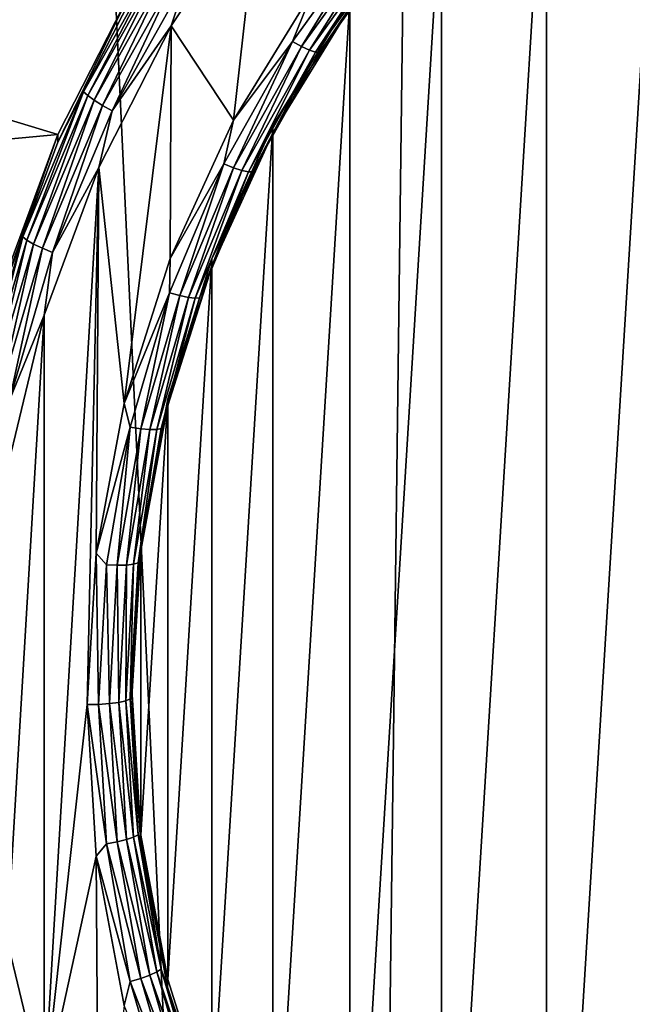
# Model space of a CAD drawing. Header units: metres. Extents: x -150 to 146, y -127 to 82.
# Tile 94 of 256: x -6 to -3.26, y -108.75 to -104.36. Entities that reach past the tile are written whole.
import ezdxf

# ---------------------------------------------------------------- set-up
doc = ezdxf.new("R2010")
doc.units = ezdxf.units.M
doc.layers.add('solid_ELLA_AP_WANNE_SW0001', color=7, linetype='CONTINUOUS')

msp = doc.modelspace()

# ---------------------------------------------------------------- linework, layer by layer
at = {"layer": 'solid_ELLA_AP_WANNE_SW0001'}
for points in [[(-4.56158, -125.847031, 10.967083), (-3.202313, -18.13368, 14.148131), (-9.597679, -18.242001, 14.008192)], [(-2.747187, -126.158188, 10.980032), (-3.202313, -18.13368, 14.148131), (-4.56158, -125.847031, 10.967083)], [(-4.56158, -125.847031, 10.967083), (-9.597679, -18.242001, 14.008192), (-6.335864, -125.385757, 10.948422)], [(-3.124108, -102.886963, -15.580845), (-3.124108, -111.801544, -14.008965), (-3.647175, -111.398514, -14.080029)], [(-3.124108, -102.886963, -15.580845), (-3.647175, -111.398514, -14.080029), (-3.647175, -103.289986, -15.509781)], [(-3.647175, -103.289986, -15.509781), (-3.647175, -111.398514, -14.080029), (-4.116482, -110.93573, -14.16163)], [(-3.647175, -103.289986, -15.509781), (-4.116482, -110.93573, -14.16163), (-4.116482, -103.752769, -15.42818)], [(-4.116482, -103.752769, -15.42818), (-4.116482, -110.93573, -14.16163), (-4.526411, -110.421143, -14.252366)], [(-4.116482, -103.752769, -15.42818), (-4.526411, -110.421143, -14.252366), (-4.526411, -104.267357, -15.337443)], [(-5.045967, -104.803871, -15.649013), (-5.324286, -104.383171, -15.723193), (-4.932434, -103.796356, -15.826665)], [(-5.251012, -104.163231, -15.75511), (-4.932434, -103.796356, -15.826665), (-5.324286, -104.383171, -15.723193)], [(-4.689897, -104.223351, -15.751374), (-5.045967, -104.803871, -15.649013), (-4.932434, -103.796356, -15.826665)], [(-4.415969, -103.944412, -15.793639), (-4.782498, -104.45314, -15.703937), (-4.689897, -104.223351, -15.751374)], [(-4.741617, -104.47496, -15.679773), (-4.782498, -104.45314, -15.703937), (-4.415969, -103.944412, -15.793639)], [(-4.741617, -104.47496, -15.679773), (-4.415969, -103.944412, -15.793639), (-4.378221, -103.970581, -15.768709)], [(-4.741617, -104.47496, -15.679773), (-4.378221, -103.970581, -15.768709), (-4.706521, -104.49115, -15.644596)], [(-4.378221, -103.970581, -15.768709), (-4.345814, -103.990501, -15.732874), (-4.706521, -104.49115, -15.644596)], [(-4.706521, -104.49115, -15.644596), (-4.345814, -103.990501, -15.732874), (-4.679605, -104.500603, -15.600806)], [(-4.345814, -103.990501, -15.732874), (-4.320961, -104.002823, -15.688579), (-4.679605, -104.500603, -15.600806)], [(-4.679605, -104.500603, -15.600806), (-4.320961, -104.002823, -15.688579), (-4.662708, -104.50267, -15.551394)], [(-4.320961, -104.002823, -15.688579), (-4.305359, -104.006683, -15.638849), (-4.662708, -104.50267, -15.551394)], [(-4.662708, -104.50267, -15.551394), (-4.305359, -104.006683, -15.638849), (-4.526411, -104.302094, -15.534405)], [(-5.715013, -104.677574, -15.520759), (-5.499261, -104.252213, -15.5432), (-5.370928, -104.064461, -15.628868)], [(-5.715013, -104.677574, -15.520759), (-5.370928, -104.064461, -15.628868), (-5.696987, -104.694511, -15.5668)], [(-5.370928, -104.064461, -15.628868), (-5.353989, -104.083328, -15.674567), (-5.696987, -104.694511, -15.5668)], [(-5.696987, -104.694511, -15.5668), (-5.353989, -104.083328, -15.674567), (-5.668308, -104.715309, -15.605222)], [(-5.353989, -104.083328, -15.674567), (-5.327036, -104.107201, -15.712447), (-5.668308, -104.715309, -15.605222)], [(-5.668308, -104.715309, -15.605222), (-5.327036, -104.107201, -15.712447), (-5.630933, -104.738556, -15.633402)], [(-5.327036, -104.107201, -15.712447), (-5.291911, -104.13446, -15.73992), (-5.630933, -104.738556, -15.633402)], [(-5.630933, -104.738556, -15.633402), (-5.291911, -104.13446, -15.73992), (-5.587414, -104.762657, -15.649415)], [(-5.291911, -104.13446, -15.73992), (-5.251012, -104.163231, -15.75511), (-5.587414, -104.762657, -15.649415)], [(-5.587414, -104.762657, -15.649415), (-5.251012, -104.163231, -15.75511), (-5.324286, -104.383171, -15.723193)], [(-5.831067, -104.868713, -15.231409), (-8.238558, -105.093163, -15.191832), (-7.941921, -104.226585, -15.344634)], [(-5.831067, -104.868713, -15.231409), (-7.941921, -104.226585, -15.344634), (-5.49836, -104.216736, -15.34637)], [(-5.831067, -104.868713, -15.231409), (-5.49836, -104.216736, -15.34637), (-5.830672, -104.902084, -15.42861)], [(-5.49836, -104.216736, -15.34637), (-5.499261, -104.252213, -15.5432), (-5.830672, -104.902084, -15.42861)], [(-4.782498, -104.45314, -15.703937), (-5.045967, -104.803871, -15.649013), (-4.689897, -104.223351, -15.751374)], [(-5.715013, -104.677574, -15.520759), (-5.830672, -104.902084, -15.42861), (-5.499261, -104.252213, -15.5432)], [(-4.526411, -104.267357, -15.337443), (-4.869621, -104.827301, -15.23871), (-4.526411, -104.302094, -15.534405)], [(-4.526411, -104.267357, -15.337443), (-4.526411, -110.421143, -14.252366), (-4.869621, -109.861198, -14.351099)], [(-4.526411, -104.267357, -15.337443), (-4.869621, -109.861198, -14.351099), (-4.869621, -104.827301, -15.23871)], [(-4.662708, -104.50267, -15.551394), (-4.526411, -104.302094, -15.534405), (-4.870008, -104.861832, -15.435707)], [(-4.869621, -104.827301, -15.23871), (-4.870008, -104.861832, -15.435707), (-4.526411, -104.302094, -15.534405)], [(-5.53374, -106.069695, -15.425815), (-5.646859, -105.014885, -15.611806), (-5.324286, -104.383171, -15.723193)], [(-5.587414, -104.762657, -15.649415), (-5.324286, -104.383171, -15.723193), (-5.646859, -105.014885, -15.611806)], [(-5.329176, -105.422089, -15.540005), (-5.53374, -106.069695, -15.425815), (-5.324286, -104.383171, -15.723193)], [(-5.045967, -104.803871, -15.649013), (-5.329176, -105.422089, -15.540005), (-5.324286, -104.383171, -15.723193)], [(-4.782498, -104.45314, -15.703937), (-5.088885, -104.999077, -15.607672), (-5.045967, -104.803871, -15.649013)], [(-5.045385, -105.016235, -15.584332), (-5.088885, -104.999077, -15.607672), (-4.782498, -104.45314, -15.703937)], [(-5.045385, -105.016235, -15.584332), (-4.782498, -104.45314, -15.703937), (-4.741617, -104.47496, -15.679773)], [(-5.045385, -105.016235, -15.584332), (-4.741617, -104.47496, -15.679773), (-5.008039, -105.028419, -15.549861)], [(-4.741617, -104.47496, -15.679773), (-4.706521, -104.49115, -15.644596), (-5.008039, -105.028419, -15.549861)], [(-5.008039, -105.028419, -15.549861), (-4.706521, -104.49115, -15.644596), (-4.9794, -105.034798, -15.506613)], [(-4.706521, -104.49115, -15.644596), (-4.679605, -104.500603, -15.600806), (-4.9794, -105.034798, -15.506613)], [(-4.9794, -105.034798, -15.506613), (-4.679605, -104.500603, -15.600806), (-4.96142, -105.034935, -15.457541)], [(-4.679605, -104.500603, -15.600806), (-4.662708, -104.50267, -15.551394), (-4.96142, -105.034935, -15.457541)], [(-4.96142, -105.034935, -15.457541), (-4.662708, -104.50267, -15.551394), (-4.870008, -104.861832, -15.435707)], [(-5.987227, -105.324776, -15.40664), (-5.830672, -104.902084, -15.42861), (-5.715013, -104.677574, -15.520759)], [(-5.987227, -105.324776, -15.40664), (-5.715013, -104.677574, -15.520759), (-5.968343, -105.339668, -15.453041)], [(-5.715013, -104.677574, -15.520759), (-5.696987, -104.694511, -15.5668), (-5.968343, -105.339668, -15.453041)], [(-5.968343, -105.339668, -15.453041), (-5.696987, -104.694511, -15.5668), (-5.938298, -105.357216, -15.492036)], [(-5.696987, -104.694511, -15.5668), (-5.668308, -104.715309, -15.605222), (-5.938298, -105.357216, -15.492036)], [(-5.938298, -105.357216, -15.492036), (-5.668308, -104.715309, -15.605222), (-5.899142, -105.376228, -15.520962)], [(-5.668308, -104.715309, -15.605222), (-5.630933, -104.738556, -15.633402), (-5.899142, -105.376228, -15.520962)], [(-5.899142, -105.376228, -15.520962), (-5.630933, -104.738556, -15.633402), (-5.85355, -105.395409, -15.537844)], [(-5.630933, -104.738556, -15.633402), (-5.587414, -104.762657, -15.649415), (-5.85355, -105.395409, -15.537844)], [(-5.85355, -105.395409, -15.537844), (-5.587414, -104.762657, -15.649415), (-5.646859, -105.014885, -15.611806)], [(-5.088885, -104.999077, -15.607672), (-5.329176, -105.422089, -15.540005), (-5.045967, -104.803871, -15.649013)], [(-4.869621, -104.827301, -15.23871), (-5.14259, -105.423553, -15.133575), (-4.870008, -104.861832, -15.435707)], [(-4.869621, -104.827301, -15.23871), (-4.869621, -109.861198, -14.351099), (-5.14259, -109.264946, -14.456234)], [(-4.869621, -104.827301, -15.23871), (-5.14259, -109.264946, -14.456234), (-5.14259, -105.423553, -15.133575)], [(-6.082531, -105.549614, -15.111347), (-8.238558, -105.093163, -15.191832), (-5.831067, -104.868713, -15.231409)], [(-5.831067, -104.868713, -15.231409), (-5.830672, -104.902084, -15.42861), (-6.083233, -105.585449, -15.308114)], [(-6.082531, -105.549614, -15.111347), (-5.831067, -104.868713, -15.231409), (-6.083233, -105.585449, -15.308114)], [(-4.96142, -105.034935, -15.457541), (-4.870008, -104.861832, -15.435707), (-5.14259, -105.458282, -15.330537)], [(-5.14259, -105.423553, -15.133575), (-5.14259, -105.458282, -15.330537), (-4.870008, -104.861832, -15.435707)], [(-5.987227, -105.324776, -15.40664), (-6.083233, -105.585449, -15.308114), (-5.830672, -104.902084, -15.42861)], [(-5.890664, -109.152779, -14.882183), (-5.890667, -105.674652, -15.49547), (-5.646859, -105.014885, -15.611806)], [(-5.85355, -105.395409, -15.537844), (-5.646859, -105.014885, -15.611806), (-5.890667, -105.674652, -15.49547)], [(-5.699545, -107.413704, -15.188828), (-5.890664, -109.152779, -14.882183), (-5.646859, -105.014885, -15.611806)], [(-5.658393, -106.736702, -15.308202), (-5.699545, -107.413704, -15.188828), (-5.646859, -105.014885, -15.611806)], [(-5.53374, -106.069695, -15.425815), (-5.658393, -106.736702, -15.308202), (-5.646859, -105.014885, -15.611806)], [(-5.088885, -104.999077, -15.607672), (-5.331276, -105.575371, -15.506056), (-5.329176, -105.422089, -15.540005)], [(-5.285704, -105.587601, -15.483584), (-5.331276, -105.575371, -15.506056), (-5.088885, -104.999077, -15.607672)], [(-5.285704, -105.587601, -15.483584), (-5.088885, -104.999077, -15.607672), (-5.045385, -105.016235, -15.584332)], [(-5.285704, -105.587601, -15.483584), (-5.045385, -105.016235, -15.584332), (-5.24658, -105.595558, -15.44986)], [(-5.045385, -105.016235, -15.584332), (-5.008039, -105.028419, -15.549861), (-5.24658, -105.595558, -15.44986)], [(-5.24658, -105.595558, -15.44986), (-5.008039, -105.028419, -15.549861), (-5.216576, -105.598694, -15.407184)], [(-5.008039, -105.028419, -15.549861), (-4.9794, -105.034798, -15.506613), (-5.216576, -105.598694, -15.407184)], [(-5.216576, -105.598694, -15.407184), (-4.9794, -105.034798, -15.506613), (-5.19774, -105.596794, -15.35847)], [(-4.9794, -105.034798, -15.506613), (-4.96142, -105.034935, -15.457541), (-5.19774, -105.596794, -15.35847)], [(-5.19774, -105.596794, -15.35847), (-4.96142, -105.034935, -15.457541), (-5.14259, -105.458282, -15.330537)], [(-6.184148, -105.997917, -15.287947), (-6.083233, -105.585449, -15.308114), (-5.987227, -105.324776, -15.40664)], [(-6.184148, -105.997917, -15.287947), (-5.987227, -105.324776, -15.40664), (-6.164644, -106.010689, -15.334722)], [(-5.987227, -105.324776, -15.40664), (-5.968343, -105.339668, -15.453041), (-6.164644, -106.010689, -15.334722)], [(-6.164644, -106.010689, -15.334722), (-5.968343, -105.339668, -15.453041), (-6.13361, -106.024864, -15.374311)], [(-5.968343, -105.339668, -15.453041), (-5.938298, -105.357216, -15.492036), (-6.13361, -106.024864, -15.374311)], [(-6.13361, -106.024864, -15.374311), (-5.938298, -105.357216, -15.492036), (-6.093167, -106.039474, -15.404015)], [(-5.938298, -105.357216, -15.492036), (-5.899142, -105.376228, -15.520962), (-6.093167, -106.039474, -15.404015)], [(-6.093167, -106.039474, -15.404015), (-5.899142, -105.376228, -15.520962), (-6.046075, -106.05352, -15.421801)], [(-5.899142, -105.376228, -15.520962), (-5.85355, -105.395409, -15.537844), (-6.046075, -106.05352, -15.421801)], [(-6.046075, -106.05352, -15.421801), (-5.85355, -105.395409, -15.537844), (-5.890667, -105.674652, -15.49547)], [(-5.331276, -105.575371, -15.506056), (-5.53374, -106.069695, -15.425815), (-5.329176, -105.422089, -15.540005)], [(-5.19774, -105.596794, -15.35847), (-5.14259, -105.458282, -15.330537), (-5.34018, -106.082741, -15.220428)], [(-5.339755, -106.048111, -15.023449), (-5.34018, -106.082741, -15.220428), (-5.14259, -105.458282, -15.330537)], [(-5.14259, -105.423553, -15.133575), (-5.339755, -106.048111, -15.023449), (-5.14259, -105.458282, -15.330537)], [(-5.14259, -105.423553, -15.133575), (-5.14259, -109.264946, -14.456234), (-5.339755, -108.640388, -14.56636)], [(-5.14259, -105.423553, -15.133575), (-5.339755, -108.640388, -14.56636), (-5.339755, -106.048111, -15.023449)], [(-5.331276, -105.575371, -15.506056), (-5.506623, -106.174767, -15.400367), (-5.53374, -106.069695, -15.425815)], [(-5.459552, -106.181877, -15.378798), (-5.506623, -106.174767, -15.400367), (-5.331276, -105.575371, -15.506056)], [(-5.459552, -106.181877, -15.378798), (-5.331276, -105.575371, -15.506056), (-5.285704, -105.587601, -15.483584)], [(-5.459552, -106.181877, -15.378798), (-5.285704, -105.587601, -15.483584), (-5.419141, -106.185432, -15.345849)], [(-5.285704, -105.587601, -15.483584), (-5.24658, -105.595558, -15.44986), (-5.419141, -106.185432, -15.345849)], [(-5.419141, -106.185432, -15.345849), (-5.24658, -105.595558, -15.44986), (-5.38815, -106.185196, -15.303767)], [(-5.24658, -105.595558, -15.44986), (-5.216576, -105.598694, -15.407184), (-5.38815, -106.185196, -15.303767)], [(-5.38815, -106.185196, -15.303767), (-5.216576, -105.598694, -15.407184), (-5.368695, -106.181183, -15.255427)], [(-5.368695, -106.181183, -15.255427), (-5.19774, -105.596794, -15.35847), (-5.34018, -106.082741, -15.220428)], [(-5.216576, -105.598694, -15.407184), (-5.19774, -105.596794, -15.35847), (-5.368695, -106.181183, -15.255427)], [(-6.056474, -108.464615, -15.003525), (-6.056475, -106.362808, -15.37413), (-5.890667, -105.674652, -15.49547)], [(-6.046075, -106.05352, -15.421801), (-5.890667, -105.674652, -15.49547), (-6.056475, -106.362808, -15.37413)], [(-5.890664, -109.152779, -14.882183), (-6.056474, -108.464615, -15.003525), (-5.890667, -105.674652, -15.49547)], [(-5.506623, -106.174767, -15.400367), (-5.658393, -106.736702, -15.308202), (-5.53374, -106.069695, -15.425815)], [(-5.339755, -106.048111, -15.023449), (-5.459899, -106.691368, -14.910025), (-5.34018, -106.082741, -15.220428)], [(-5.339755, -106.048111, -15.023449), (-5.339755, -108.640388, -14.56636), (-5.459899, -107.997131, -14.679785)], [(-5.339755, -106.048111, -15.023449), (-5.459899, -107.997131, -14.679785), (-5.459899, -106.691368, -14.910025)], [(-5.368695, -106.181183, -15.255427), (-5.34018, -106.082741, -15.220428), (-5.459899, -106.726097, -15.106987)], [(-5.459899, -106.691368, -14.910025), (-5.459899, -106.726097, -15.106987), (-5.34018, -106.082741, -15.220428)], [(-5.506623, -106.174767, -15.400367), (-5.612721, -106.789734, -15.291932), (-5.658393, -106.736702, -15.308202)], [(-5.564744, -106.79158, -15.271291), (-5.612721, -106.789734, -15.291932), (-5.506623, -106.174767, -15.400367)], [(-5.564744, -106.79158, -15.271291), (-5.506623, -106.174767, -15.400367), (-5.459552, -106.181877, -15.378798)], [(-5.564744, -106.79158, -15.271291), (-5.459552, -106.181877, -15.378798), (-5.523554, -106.790627, -15.239137)], [(-5.459552, -106.181877, -15.378798), (-5.419141, -106.185432, -15.345849), (-5.523554, -106.790627, -15.239137)], [(-5.523554, -106.790627, -15.239137), (-5.419141, -106.185432, -15.345849), (-5.491966, -106.786926, -15.197666)], [(-5.491966, -106.786926, -15.197666), (-5.38815, -106.185196, -15.303767), (-5.472136, -106.780739, -15.149709)], [(-5.419141, -106.185432, -15.345849), (-5.38815, -106.185196, -15.303767), (-5.491966, -106.786926, -15.197666)], [(-5.472136, -106.780739, -15.149709), (-5.368695, -106.181183, -15.255427), (-5.459899, -106.726097, -15.106987)], [(-5.38815, -106.185196, -15.303767), (-5.368695, -106.181183, -15.255427), (-5.472136, -106.780739, -15.149709)], [(-5.459899, -106.691368, -14.910025), (-5.499562, -107.344254, -14.794905), (-5.459899, -106.726097, -15.106987)], [(-5.459899, -106.691368, -14.910025), (-5.459899, -107.997131, -14.679785), (-5.499562, -107.344254, -14.794905)], [(-5.648236, -107.412529, -15.182117), (-5.699545, -107.413704, -15.188828), (-5.658393, -106.736702, -15.308202)], [(-5.612721, -106.789734, -15.291932), (-5.648236, -107.412529, -15.182117), (-5.658393, -106.736702, -15.308202)], [(-5.472136, -106.780739, -15.149709), (-5.459899, -106.726097, -15.106987), (-5.5, -107.378983, -14.991866)], [(-5.499562, -107.344254, -14.794905), (-5.5, -107.378983, -14.991866), (-5.459899, -106.726097, -15.106987)], [(-5.506761, -107.387932, -15.042645), (-5.472136, -106.780739, -15.149709), (-5.5, -107.378983, -14.991866)], [(-5.491966, -106.786926, -15.197666), (-5.472136, -106.780739, -15.149709), (-5.506761, -107.387932, -15.042645)], [(-5.599955, -107.40905, -15.162415), (-5.648236, -107.412529, -15.182117), (-5.612721, -106.789734, -15.291932)], [(-5.599955, -107.40905, -15.162415), (-5.612721, -106.789734, -15.291932), (-5.564744, -106.79158, -15.271291)], [(-5.599955, -107.40905, -15.162415), (-5.564744, -106.79158, -15.271291), (-5.558505, -107.403526, -15.131066)], [(-5.564744, -106.79158, -15.271291), (-5.523554, -106.790627, -15.239137), (-5.558505, -107.403526, -15.131066)], [(-5.558505, -107.403526, -15.131066), (-5.523554, -106.790627, -15.239137), (-5.526716, -107.396324, -15.090213)], [(-5.526716, -107.396324, -15.090213), (-5.491966, -106.786926, -15.197666), (-5.506761, -107.387932, -15.042645)], [(-5.523554, -106.790627, -15.239137), (-5.491966, -106.786926, -15.197666), (-5.526716, -107.396324, -15.090213)], [(-5.499562, -107.344254, -14.794905), (-5.459899, -107.997131, -14.679785), (-5.5, -107.378983, -14.991866)], [(-5.558505, -107.403526, -15.131066), (-5.526716, -107.396324, -15.090213), (-5.491966, -108.005714, -14.98276)], [(-5.526716, -107.396324, -15.090213), (-5.506761, -107.387932, -15.042645), (-5.472136, -107.995125, -14.935579)], [(-5.491966, -108.005714, -14.98276), (-5.526716, -107.396324, -15.090213), (-5.472136, -107.995125, -14.935579)], [(-5.506761, -107.387932, -15.042645), (-5.5, -107.378983, -14.991866), (-5.459899, -108.03186, -14.876746)], [(-5.472136, -107.995125, -14.935579), (-5.506761, -107.387932, -15.042645), (-5.459899, -108.03186, -14.876746)], [(-5.459899, -107.997131, -14.679785), (-5.459899, -108.03186, -14.876746), (-5.5, -107.378983, -14.991866)], [(-5.699545, -107.413704, -15.188828), (-5.658394, -108.090706, -15.069455), (-5.890664, -109.152779, -14.882183)], [(-5.648236, -107.412529, -15.182117), (-5.612721, -108.035324, -15.072301), (-5.699545, -107.413704, -15.188828)], [(-5.612721, -108.035324, -15.072301), (-5.658394, -108.090706, -15.069455), (-5.699545, -107.413704, -15.188828)], [(-5.564744, -108.02652, -15.053537), (-5.648236, -107.412529, -15.182117), (-5.599955, -107.40905, -15.162415)], [(-5.564744, -108.02652, -15.053537), (-5.612721, -108.035324, -15.072301), (-5.648236, -107.412529, -15.182117)], [(-5.599955, -107.40905, -15.162415), (-5.558505, -107.403526, -15.131066), (-5.523554, -108.016426, -15.022995)], [(-5.564744, -108.02652, -15.053537), (-5.599955, -107.40905, -15.162415), (-5.523554, -108.016426, -15.022995)], [(-5.523554, -108.016426, -15.022995), (-5.558505, -107.403526, -15.131066), (-5.491966, -108.005714, -14.98276)], [(-5.564744, -108.02652, -15.053537), (-5.523554, -108.016426, -15.022995), (-5.419141, -108.62162, -14.916284)], [(-5.523554, -108.016426, -15.022995), (-5.491966, -108.005714, -14.98276), (-5.38815, -108.607445, -14.876658)], [(-5.419141, -108.62162, -14.916284), (-5.523554, -108.016426, -15.022995), (-5.38815, -108.607445, -14.876658)], [(-5.491966, -108.005714, -14.98276), (-5.472136, -107.995125, -14.935579), (-5.368695, -108.594688, -14.829862)], [(-5.38815, -108.607445, -14.876658), (-5.491966, -108.005714, -14.98276), (-5.368695, -108.594688, -14.829862)], [(-5.368695, -108.594688, -14.829862), (-5.472136, -107.995125, -14.935579), (-5.459899, -108.03186, -14.876746)], [(-5.459899, -107.997131, -14.679785), (-5.339755, -108.640388, -14.56636), (-5.459899, -108.03186, -14.876746)], [(-5.612721, -108.035324, -15.072301), (-5.506623, -108.650284, -14.963866), (-5.658394, -108.090706, -15.069455)], [(-5.459552, -108.63623, -14.94603), (-5.612721, -108.035324, -15.072301), (-5.564744, -108.02652, -15.053537)], [(-5.459552, -108.63623, -14.94603), (-5.506623, -108.650284, -14.963866), (-5.612721, -108.035324, -15.072301)], [(-5.459552, -108.63623, -14.94603), (-5.564744, -108.02652, -15.053537), (-5.419141, -108.62162, -14.916284)], [(-5.368695, -108.594688, -14.829862), (-5.459899, -108.03186, -14.876746), (-5.34018, -108.675217, -14.763304)], [(-5.339755, -108.640388, -14.56636), (-5.34018, -108.675217, -14.763304), (-5.459899, -108.03186, -14.876746)], [(-5.658394, -108.090706, -15.069455), (-5.64685, -109.812561, -14.765846), (-5.890664, -109.152779, -14.882183)], [(-5.658394, -108.090706, -15.069455), (-5.533743, -108.757713, -14.951843), (-5.64685, -109.812561, -14.765846)], [(-5.506623, -108.650284, -14.963866), (-5.533743, -108.757713, -14.951843), (-5.658394, -108.090706, -15.069455)], [(-6.046075, -108.771545, -14.942539), (-6.056474, -108.464615, -15.003525), (-5.890664, -109.152779, -14.882183)], [(-5.459552, -108.63623, -14.94603), (-5.419141, -108.62162, -14.916284), (-5.24658, -109.211494, -14.812273)], [(-5.419141, -108.62162, -14.916284), (-5.38815, -108.607445, -14.876658), (-5.216576, -109.193947, -14.773243)], [(-5.24658, -109.211494, -14.812273), (-5.419141, -108.62162, -14.916284), (-5.216576, -109.193947, -14.773243)], [(-5.38815, -108.607445, -14.876658), (-5.368695, -108.594688, -14.829862), (-5.19774, -109.17907, -14.726819)], [(-5.216576, -109.193947, -14.773243), (-5.38815, -108.607445, -14.876658), (-5.19774, -109.17907, -14.726819)], [(-5.19774, -109.17907, -14.726819), (-5.368695, -108.594688, -14.829862), (-5.34018, -108.675217, -14.763304)], [(-5.506623, -108.650284, -14.963866), (-5.331276, -109.24968, -14.858177), (-5.533743, -108.757713, -14.951843)], [(-5.285704, -109.230499, -14.841244), (-5.506623, -108.650284, -14.963866), (-5.459552, -108.63623, -14.94603)], [(-5.285704, -109.230499, -14.841244), (-5.331276, -109.24968, -14.858177), (-5.506623, -108.650284, -14.963866)], [(-5.285704, -109.230499, -14.841244), (-5.459552, -108.63623, -14.94603), (-5.24658, -109.211494, -14.812273)], [(-5.339755, -108.640388, -14.56636), (-5.14259, -109.264946, -14.456234), (-5.34018, -108.675217, -14.763304)], [(-5.19774, -109.17907, -14.726819), (-5.34018, -108.675217, -14.763304), (-5.14259, -109.299675, -14.653195)], [(-5.14259, -109.264946, -14.456234), (-5.14259, -109.299675, -14.653195), (-5.34018, -108.675217, -14.763304)]]:
    msp.add_3dface(points, dxfattribs=at)

doc.saveas('drawing.dxf')
